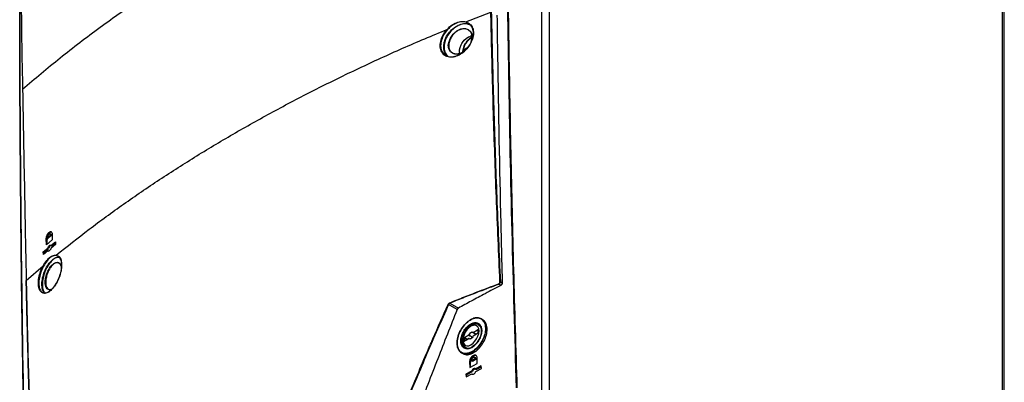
# Model space of a CAD drawing. Header units: millimetres. Extents: x 196 to 867, y -245 to 1107.
# Tile 11 of 79: x 711 to 867, y -146 to -89. Entities that reach past the tile are written whole.
import ezdxf

# ---------------------------------------------------------------- set-up
doc = ezdxf.new("R2010")
doc.units = ezdxf.units.MM

msp = doc.modelspace()

# ---------------------------------------------------------------- linework, layer by layer
at = {"color": 7, "linetype": 'Continuous', "lineweight": 25}
for p, q in [((795.22, -149.24), (795.22, 180.1)), ((867.06, 148.15), (867.06, -200.24)), ((867.42, -200.73), (867.42, 147.66)), ((793.99, -149.45), (793.99, -34.32)), ((781.92, -89.07), (785.9, -87.52)), ((781.4, -92.35), (781.67, -92.01)), ((781.67, -92.01), (781.99, -91.71)), ((781.67, -92.01), (781.67, -92.01)), ((781.99, -91.71), (782.34, -91.48)), ((782.34, -91.48), (782.53, -91.38)), ((782.53, -91.38), (782.71, -91.31)), ((782.71, -91.31), (782.87, -91.27)), ((780.93, -93.92), (780.94, -93.53)), ((780.94, -93.53), (781.02, -93.13)), ((781.02, -93.13), (781.18, -92.73)), ((781.18, -92.73), (781.28, -92.54)), ((781.28, -92.54), (781.4, -92.35)), ((781.69, -93.52), (781.72, -93.48)), ((780.95, -94.07), (780.93, -93.92)), ((716.02, -122.94), (715.52, -123.35)), ((715.52, -123.35), (715.63, -123.42)), ((716.14, -123.01), (715.63, -123.42)), ((716.06, -122.81), (715.93, -122.74)), ((716.14, -123.01), (716.02, -122.94)), ((716.24, -122.76), (716.26, -123.69)), ((714.83, -125.59), (715.55, -124.99)), ((714.95, -125.65), (715.67, -125.06)), ((715.32, -124.47), (715.3, -123.53)), ((715.42, -123.6), (715.3, -123.53)), ((716.26, -123.69), (715.32, -124.47)), ((715.43, -124.38), (715.42, -123.6)), ((715.67, -125.06), (715.55, -124.99)), ((716.05, -124.58), (716.78, -123.99)), ((716.05, -124.58), (716.17, -124.64)), ((716.78, -124.4), (716.06, -124.99)), ((716.17, -124.64), (716.78, -124.15)), ((716.78, -123.99), (716.78, -124.4)), ((714.84, -126), (714.83, -125.59)), ((714.83, -125.59), (714.95, -125.65)), ((715.56, -125.41), (714.84, -126)), ((714.96, -125.9), (714.95, -125.65)), ((715.56, -125.41), (715.68, -125.47)), ((712.12, -130.11), (714.81, -127.81)), ((712.12, -130.11), (712.12, -130.11)), ((787.46, -130.91), (787.14, -130.73)), ((787.41, -130.34), (787.69, -130.5)), ((780.52, -134.76), (779.16, -133.96)), ((779.39, -133.74), (780.73, -134.52)), ((783.21, -137.09), (783.08, -137.15)), ((783.56, -137.01), (783.21, -137.09)), ((783.71, -137), (783.56, -137.01)), ((783.93, -137.04), (783.71, -137)), ((784.12, -137.14), (783.93, -137.04)), ((784.29, -137.39), (783.97, -137.2)), ((784.58, -136.33), (784.38, -136.22)), ((781.69, -139.17), (782.38, -138.77)), ((782.4, -138.81), (781.72, -139.21)), ((783.08, -138.37), (783.77, -137.97)), ((783.77, -138.57), (783.08, -138.97)), ((783.09, -138.41), (783.54, -138.69)), ((783.09, -138.41), (783.09, -138.41)), ((783.77, -138.55), (783.09, -138.95)), ((783.79, -138.01), (783.1, -138.41)), ((783.8, -138.01), (783.8, -138.5)), ((783.81, -138), (783.81, -138.49)), ((781.43, -140.12), (781.48, -140.39)), ((781.48, -140.39), (781.63, -140.7)), ((781.65, -139.74), (781.65, -139.25)), ((781.69, -139.25), (781.72, -139.21)), ((781.69, -139.25), (781.69, -139.74)), ((782.38, -139.37), (781.69, -139.77)), ((782.39, -139.36), (781.7, -139.75)), ((781.7, -139.75), (781.7, -139.75)), ((782.51, -139.4), (782.42, -139.36)), ((782.42, -139.36), (782.47, -139.39)), ((781.25, -141.62), (781.45, -141.74)), ((781.63, -140.7), (781.91, -140.94)), ((781.9, -140.78), (782.22, -140.96)), ((782.52, -143.03), (782.55, -143.97)), ((782.64, -143.1), (782.52, -143.03)), ((782.55, -143.97), (783.73, -143.33)), ((783.43, -142.54), (782.8, -142.88)), ((782.92, -142.95), (782.8, -142.88)), ((783.45, -142.4), (783.32, -142.33)), ((783.43, -142.54), (783.55, -142.61)), ((784.38, -143.7), (783.48, -144.19)), ((783.73, -143.33), (783.71, -142.39)), ((784.39, -144.12), (784.38, -143.7)), ((782.84, -144.53), (781.94, -145.01)), ((781.94, -145.01), (781.95, -145.43)), ((782.06, -145.08), (781.94, -145.01)), ((781.95, -145.43), (782.85, -144.94)), ((782.06, -145.08), (782.96, -144.6)), ((782.07, -145.37), (782.06, -145.08)), ((782.96, -144.6), (782.84, -144.53)), ((782.85, -144.94), (782.97, -145.01)), ((783.48, -144.19), (783.59, -144.25)), ((783.49, -144.6), (784.39, -144.12)), ((783.59, -144.25), (784.38, -143.83))]:
    msp.add_line(p, q, dxfattribs=at)
at = {"color": 8, "linetype": 'Continuous', "lineweight": 25}
for p, q in [((781.65, -93.73), (781.65, -93.52)), ((781.69, -93.44), (782.2, -93.15)), ((781.69, -93.52), (781.69, -93.7)), ((781.82, -93.6), (781.69, -93.52)), ((782.12, -93.25), (781.72, -93.48)), ((781.72, -93.48), (781.86, -93.57)), ((783.79, -138.01), (783.81, -138.01)), ((783.8, -138.02), (783.79, -138.01)), ((782.13, -139.5), (781.69, -139.25)), ((781.7, -139.75), (781.69, -139.74)), ((781.69, -139.74), (781.71, -139.75)), ((781.72, -139.21), (782.18, -139.48)), ((782.51, -139.4), (782.42, -139.36))]:
    msp.add_line(p, q, dxfattribs=at)
at = {"color": 7, "linetype": 'Continuous', "lineweight": 25, "flags": 128}
for points in [[(781.69, -93.71), (781.13, -94.04), (780.48, -94.19), (779.91, -94.12), (779.47, -93.82), (779.21, -93.35), (779.13, -92.78), (779.2, -92.33), (779.46, -91.65), (779.9, -91.01), (780.48, -90.51), (781.13, -90.2), (781.76, -90.12), (782.3, -90.27), (782.7, -90.64), (782.9, -91.15), (782.92, -91.31), (782.92, -91.31)], [(782.73, -137.4), (782.4, -137.64), (782.09, -137.96), (781.83, -138.35), (781.63, -138.77), (781.5, -139.2), (781.46, -139.61), (781.5, -139.96), (781.63, -140.24), (781.83, -140.43), (782.09, -140.51), (782.4, -140.48), (782.73, -140.34), (783.06, -140.1), (783.37, -139.78), (783.63, -139.39), (783.83, -138.97), (783.96, -138.54), (784.01, -138.13), (783.96, -137.78), (783.83, -137.5), (783.63, -137.31), (783.37, -137.23), (783.06, -137.26), (782.73, -137.4)], [(782.38, -138.77), (782.45, -138.65), (782.53, -138.53), (782.63, -138.44), (782.73, -138.37), (782.83, -138.32), (782.93, -138.31), (783.01, -138.32), (783.08, -138.37)], [(783.08, -138.97), (783.01, -139.09), (782.93, -139.21), (782.83, -139.3), (782.73, -139.37), (782.63, -139.42), (782.53, -139.43), (782.45, -139.42), (782.38, -139.37)], [(783.09, -138.41), (783.02, -138.37), (782.94, -138.35), (782.85, -138.36), (782.75, -138.41), (782.66, -138.48), (782.57, -138.57), (782.49, -138.67), (782.42, -138.79)], [(783.07, -138.97), (783.07, -138.96), (783.08, -138.96), (783.08, -138.96), (783.08, -138.97)], [(782.66, -143.91), (782.65, -143.57), (782.64, -143.1)]]:
    msp.add_lwpolyline(points, dxfattribs=at)
at = {"color": 8, "linetype": 'Continuous', "lineweight": 25, "flags": 128}
for points in [[(783.98, -137.2), (784.13, -137.33), (784.29, -137.59), (784.38, -137.94), (784.38, -138.35), (784.29, -138.79), (784.13, -139.24), (783.89, -139.68), (783.6, -140.08), (783.27, -140.42), (782.92, -140.67)], [(782.42, -139.35), (782.42, -139.36), (782.42, -139.36)]]:
    msp.add_lwpolyline(points, dxfattribs=at)
at = {"color": 8, "linetype": 'Continuous', "lineweight": 25}
for centre, radius, start, end in [((784.14, -93.97), 2.68, 117.2677, 177.3113), ((783.1, -138.39), 0.0286, 139.5444, 220.8388), ((783.1, -138.96), 0.0165, 125.1375, 186.1747), ((783.09, -138.4), 0.0165, 250.7643, 306.7981), ((783.78, -138.57), 0.0166, 126.0988, 186.0871), ((783.82, -138.01), 0.016, 112.8796, 175.8002), ((783.82, -138.5), 0.0166, 113.9004, 173.9858), ((781.71, -139.76), 0.0165, 125.1375, 186.1747), ((782.32, -139.86), 1.01, 245.4191, 306.7576), ((782.4, -139.37), 0.016, 124.1966, 187.1156)]:
    msp.add_arc(centre, radius, start, end, dxfattribs=at)
at = {"color": 7, "linetype": 'Continuous', "lineweight": 25}
for centre, radius, start, end in [((781.67, -93.57), 0.0515, 63.854, 117.3007), ((781.75, -93.44), 0.0515, 182.6952, 236.15), ((711.54, -99.38), 0.0207, 126.7163, 178.3045), ((787.21, -130.66), 0.0966, 182.49, 223.6524), ((787.37, -130.41), 0.0822, 66.7163, 110.9495), ((779.05, -134.13), 0.196, 57.8181, 76.4462), ((779.46, -133.67), 0.092, 182.8119, 226.1782), ((782.31, -138.98), 0.217, 60.1284, 72.3121), ((782.43, -138.77), 0.0515, 182.6952, 236.15), ((782.38, -138.77), 0.0521, 302.0659, 334.5756), ((783.1, -138.98), 0.0333, 119.9973, 154.9956), ((783.13, -138.37), 0.0515, 182.6952, 236.15), ((783.1, -138.38), 0.0333, 225.3024, 238.5005), ((783.82, -137.97), 0.0515, 182.6952, 236.15), ((781.67, -139.3), 0.0515, 63.854, 117.3007), ((781.67, -139.78), 0.0515, 63.854, 117.3007), ((781.75, -139.17), 0.0515, 182.6952, 236.15), ((782.41, -139.39), 0.034, 67.3885, 148.7083), ((782.4, -139.38), 0.0333, 61.5646, 119.9973)]:
    msp.add_arc(centre, radius, start, end, dxfattribs=at)
for centre, major_axis, ratio, start_param, end_param in [((781.69, -93.5), (0.0333, 0.0577), 0.578085, 0.785926, 2.355504), ((783.77, -138.03), (0.0334, 0.0578), 0.576679, 5.498315, 7.067893), ((783.77, -138.52), (0.0333, 0.0577), 0.578085, 3.927518, 5.497097), ((781.69, -139.22), (0.0333, 0.0577), 0.578085, 0.785926, 2.355504), ((781.69, -139.71), (0.0334, 0.0578), 0.576679, 2.356722, 3.926301)]:
    msp.add_ellipse(centre, major_axis=major_axis, ratio=ratio, start_param=start_param, end_param=end_param, dxfattribs=at)
at = {"color": 8, "linetype": 'Continuous', "lineweight": 25}
for start_param, end_param in [(4.565056, 4.613851), (1.651612, 1.689936)]:
    msp.add_ellipse((784.31, -139.57), major_axis=(11.7, -7.22), ratio=0.026156, start_param=start_param, end_param=end_param, dxfattribs=at)
at = {"color": 7, "linetype": 'Continuous', "lineweight": 25}
for points, knots in [([(789.96, -147.17), (789.72, -138.87), (789.23, -122.29), (788.72, -97.52), (788.49, -80.68), (788.39, -70.55), (788.31, -62.52), (788.23, -49.06), (788.23, -37.17), (788.23, -31.36)], [0, 0, 0, 0, 0.213269, 0.426541, 0.639809, 0.649744, 0.689484, 0.848445, 1, 1, 1, 1]), ([(788.3, -31.36), (788.3, -38.26), (788.3, -52.06), (788.45, -72.07), (788.7, -91.34), (789.03, -109.9), (789.47, -128.5), (789.84, -140.94), (790.03, -147.17)], [0, 0, 0, 0, 0.180091, 0.360191, 0.520132, 0.680073, 0.840036, 1, 1, 1, 1]), ([(785.3, -57.24), (782.4, -58.38), (776.62, -60.65), (768.26, -64.31), (760.14, -68.14), (752.29, -72.17), (744.71, -76.37), (737.43, -80.75), (730.45, -85.28), (723.79, -89.97), (717.44, -94.81), (713.51, -98.15), (711.54, -99.82)], [0, 0, 0, 0, 0.100013, 0.199862, 0.299712, 0.399716, 0.499806, 0.599806, 0.69988, 0.799952, 0.89994, 1, 1, 1, 1]), ([(711.21, -69.73), (711.23, -75.69), (711.27, -82.36), (711.39, -91.88), (711.46, -95.78), (711.52, -98.99), (711.53, -99.36)], [0, 0, 0, 0, 0.605888, 0.677171, 0.962307, 1, 1, 1, 1]), ([(711.08, -75.9), (711.08, -82.8), (711.08, -96.6), (711.18, -111.13), (711.28, -121.45), (711.44, -135.67), (711.81, -159.74), (712.36, -181.24), (712.64, -191.8)], [0, 0, 0, 0, 0.180095, 0.360191, 0.377735, 0.447914, 0.728634, 1, 1, 1, 1]), ([(712.64, -191.84), (712.47, -185.61), (712.14, -173.15), (711.75, -154.52), (711.44, -135.95), (711.22, -116.65), (711.08, -96.64), (711.08, -82.84), (711.08, -75.94)], [0, 0, 0, 0, 0.159941, 0.319882, 0.479846, 0.639809, 0.819901, 1, 1, 1, 1]), ([(787.34, -130.34), (787.24, -128.1), (786.94, -121.39), (786.51, -110.24), (786.14, -98.21), (785.97, -90.65), (785.9, -87.52)], [0, 0, 0, 0, 0.155795, 0.467388, 0.779009, 1, 1, 1, 1]), ([(785.96, -87.52), (786.03, -90.65), (786.2, -98.21), (786.57, -110.24), (787, -121.39), (787.3, -128.1), (787.41, -130.34)], [0, 0, 0, 0, 0.220991, 0.532584, 0.844205, 1, 1, 1, 1]), ([(781.92, -89.07), (782.15, -89.17), (782.62, -89.36), (783.05, -90.02), (783.19, -90.86), (783.02, -91.8), (782.58, -92.74), (781.9, -93.59), (781.07, -94.24), (780.16, -94.64), (779.29, -94.72), (778.55, -94.46), (778.04, -93.9), (777.81, -93.11), (777.88, -92.19), (778.24, -91.23), (778.66, -90.6), (778.93, -90.3), (778.96, -90.27)], [0, 0, 0, 0, 0.066621, 0.133272, 0.199094, 0.264013, 0.328703, 0.393922, 0.460152, 0.527401, 0.595215, 0.662919, 0.729933, 0.79601, 0.861294, 0.926213, 0.991316, 1, 1, 1, 1]), ([(778.96, -90.27), (778.96, -90.27), (779.2, -90), (779.75, -89.52), (780.65, -89.08), (781.39, -88.97), (781.79, -89.04), (781.92, -89.07), (781.92, -89.07)], [0, 0, 0, 0, 0.000005, 0.285079, 0.570059, 0.857551, 0.999995, 1, 1, 1, 1]), ([(781.93, -89.14), (781.8, -89.11), (781.41, -89.04), (780.68, -89.15), (779.78, -89.57), (779.27, -90.06), (779.01, -90.31)], [0, 0, 0, 0, 0.142456, 0.429964, 0.714946, 1, 1, 1, 1]), ([(786.86, -88.02), (786.89, -90.22), (787.05, -101.22), (787.32, -115.38), (787.62, -127.37), (787.69, -130.5)], [0, 0, 0, 0, 0.155857, 0.779292, 1, 1, 1, 1]), ([(716.88, -126.1), (718.61, -124.73), (722.06, -121.98), (727.55, -117.99), (733.25, -114.1), (739.18, -110.32), (745.32, -106.66), (751.66, -103.12), (758.2, -99.7), (764.93, -96.42), (771.83, -93.25), (776.58, -91.26), (778.96, -90.27)], [0, 0, 0, 0, 0.100003, 0.200035, 0.300159, 0.400217, 0.50023, 0.600324, 0.700383, 0.800282, 0.900117, 1, 1, 1, 1]), ([(779.01, -90.31), (778.79, -90.58), (778.54, -90.89), (778.2, -91.53), (777.95, -92.2), (777.88, -93.11), (778.1, -93.89), (778.61, -94.44), (779.33, -94.69), (780.2, -94.62), (781.09, -94.23), (781.92, -93.58), (782.58, -92.75), (783.01, -91.83), (783.18, -90.9), (783.04, -90.07), (782.62, -89.43), (782.16, -89.23), (781.93, -89.14)], [0, 0, 0, 0, 0.065679, 0.07378, 0.13869, 0.203965, 0.270037, 0.33705, 0.404761, 0.472556, 0.540344, 0.606086, 0.671305, 0.735989, 0.800899, 0.866714, 0.933364, 1, 1, 1, 1]), ([(778.4, -93.19), (778.41, -92.9), (778.44, -92.3), (778.84, -91.36), (779.45, -90.5), (780.25, -89.82), (781.12, -89.4), (781.96, -89.26), (782.39, -89.43), (782.59, -89.5)], [0, 0, 0, 0, 0.142584, 0.287525, 0.43264, 0.579238, 0.728137, 0.879266, 1, 1, 1, 1]), ([(782.69, -89.59), (782.47, -89.51), (782.01, -89.33), (781.15, -89.46), (780.28, -89.88), (779.5, -90.55), (778.9, -91.39), (778.51, -92.32), (778.48, -92.9), (778.46, -93.19)], [0, 0, 0, 0, 0.138372, 0.286504, 0.432438, 0.576099, 0.718289, 0.860298, 1, 1, 1, 1]), ([(782.91, -91.35), (782.91, -91.3), (782.88, -91.06), (782.72, -90.66), (782.32, -90.3), (781.78, -90.15), (781.15, -90.23), (780.51, -90.53), (779.93, -91.03), (779.49, -91.66), (779.25, -92.27), (779.18, -92.85), (779.24, -93.37), (779.51, -93.84), (779.95, -94.13), (780.52, -94.21), (781.13, -94.08), (781.51, -93.82), (781.69, -93.71)], [0, 0, 0, 0, 0.016959, 0.081571, 0.150152, 0.218254, 0.287397, 0.356933, 0.426068, 0.494123, 0.56103, 0.606517, 0.66845, 0.734876, 0.802102, 0.870417, 0.93965, 1, 1, 1, 1]), ([(782.91, -91.48), (782.87, -91.51), (782.76, -91.56), (782.55, -91.7), (782.27, -91.94), (781.97, -92.29), (781.72, -92.69), (781.53, -93.12), (781.41, -93.52), (781.39, -93.77), (781.39, -93.89)], [0, 0, 0, 0, 0.052977, 0.132918, 0.282295, 0.431248, 0.579828, 0.728522, 0.877827, 1, 1, 1, 1]), ([(782.92, -91.31), (782.93, -91.46), (782.94, -91.77), (782.82, -92.1), (782.76, -92.26)], [0, 0, 0, 0, 0.509883, 1, 1, 1, 1]), ([(782.77, -92.25), (782.82, -92.1), (782.93, -91.79), (782.92, -91.5), (782.91, -91.35)], [0, 0, 0, 0, 0.467909, 1, 1, 1, 1]), ([(779.01, -94.55), (778.84, -94.39), (778.51, -94.05), (778.43, -93.49), (778.4, -93.19)], [0, 0, 0, 0, 0.4728366, 1, 1, 1, 1]), ([(778.46, -93.19), (778.46, -93.2), (778.47, -93.5), (778.54, -93.77), (778.75, -94.23), (778.92, -94.4), (779.09, -94.57)], [0, 0, 0, 0, 0.0120497, 0.5092101, 0.511845, 1, 1, 1, 1]), ([(711.52, -99.38), (711.52, -99.48), (711.52, -99.62), (711.53, -99.76), (711.53, -99.79)], [0, 0, 0, 0, 0.783144, 1, 1, 1, 1]), ([(711.53, -99.36), (711.53, -99.39), (711.53, -99.52), (711.53, -99.68), (711.54, -99.8), (711.54, -99.82)], [0, 0, 0, 0, 0.178925, 0.894627, 1, 1, 1, 1]), ([(711.54, -99.82), (711.59, -102.5), (711.69, -107.87), (711.84, -115.92), (711.98, -123.33), (712.08, -128.06), (712.12, -130.11)], [0, 0, 0, 0, 0.26583, 0.531661, 0.797492, 1, 1, 1, 1]), ([(715.3, -123.53), (715.3, -123.46), (715.31, -123.3), (715.38, -123.03), (715.5, -122.79), (715.65, -122.57), (715.81, -122.43), (715.97, -122.36), (716.1, -122.39), (716.2, -122.5), (716.24, -122.64), (716.24, -122.74), (716.24, -122.76)], [0, 0, 0, 0, 0.1056637, 0.2112909, 0.3178982, 0.4261703, 0.5357154, 0.6455658, 0.7546127, 0.8621325, 0.9681069, 1, 1, 1, 1]), ([(716.21, -122.48), (716.18, -122.46), (716.12, -122.42), (715.98, -122.46), (715.82, -122.58), (715.67, -122.77), (715.54, -123.01), (715.45, -123.28), (715.42, -123.48), (715.42, -123.58), (715.42, -123.6)], [0, 0, 0, 0, 0.0895521, 0.2317496, 0.376055, 0.5219141, 0.6680385, 0.8129458, 0.9556856, 1, 1, 1, 1]), ([(715.52, -123.35), (715.52, -123.31), (715.52, -123.23), (715.55, -123.12), (715.59, -123.01), (715.66, -122.89), (715.75, -122.8), (715.81, -122.75), (715.88, -122.73), (715.93, -122.73), (715.98, -122.77), (716.01, -122.83), (716.02, -122.89), (716.02, -122.94)], [0, 0, 0, 0, 0.119549, 0.183486, 0.250084, 0.374877, 0.499653, 0.569405, 0.634404, 0.749734, 0.814194, 0.877447, 1, 1, 1, 1]), ([(716.06, -122.81), (716.06, -122.81), (716.08, -122.82), (716.11, -122.87), (716.14, -122.94), (716.14, -122.99), (716.14, -123.01)], [0, 0, 0, 0, 0.012778, 0.445464, 0.871847, 1, 1, 1, 1]), ([(715.55, -124.99), (715.57, -124.94), (715.6, -124.83), (715.69, -124.69), (715.79, -124.58), (715.89, -124.51), (715.98, -124.51), (716.03, -124.54), (716.05, -124.57), (716.05, -124.58)], [0, 0, 0, 0, 0.161543, 0.323015, 0.486158, 0.650437, 0.814196, 0.976015, 1, 1, 1, 1]), ([(716.06, -124.99), (716.04, -125.04), (716.01, -125.15), (715.92, -125.3), (715.82, -125.4), (715.72, -125.47), (715.63, -125.47), (715.58, -125.44), (715.56, -125.41), (715.56, -125.41)], [0, 0, 0, 0, 0.161465, 0.32286, 0.485894, 0.650123, 0.813942, 0.975878, 1, 1, 1, 1]), ([(716.07, -124.59), (716.06, -124.59), (716.01, -124.58), (715.93, -124.63), (715.83, -124.73), (715.74, -124.87), (715.69, -124.99), (715.67, -125.05), (715.67, -125.06)], [0, 0, 0, 0, 0.124584, 0.331898, 0.541935, 0.753165, 0.963448, 1, 1, 1, 1]), ([(716.88, -126.1), (717.05, -126.16), (717.38, -126.27), (717.68, -126.85), (717.78, -127.66), (717.68, -128.63), (717.37, -129.65), (716.91, -130.62), (716.32, -131.43), (715.68, -131.99), (715.07, -132.22), (714.55, -132.09), (714.19, -131.63), (714.02, -130.88), (714.06, -129.95), (714.3, -128.94), (714.59, -128.21), (714.78, -127.86), (714.81, -127.81)], [0, 0, 0, 0, 0.065695, 0.131411, 0.196595, 0.261503, 0.326685, 0.392588, 0.459405, 0.526987, 0.594838, 0.662269, 0.728724, 0.794097, 0.85882, 0.923647, 0.989268, 1, 1, 1, 1]), ([(714.87, -127.85), (714.72, -128.17), (714.54, -128.53), (714.31, -129.24), (714.14, -129.96), (714.1, -130.87), (714.27, -131.61), (714.62, -132.07), (715.13, -132.19), (715.53, -132.04), (715.94, -131.78), (716.35, -131.41), (716.93, -130.61), (717.39, -129.66), (717.68, -128.65), (717.79, -127.69), (717.68, -126.9), (717.39, -126.33), (717.06, -126.22), (716.9, -126.16)], [0, 0, 0, 0, 0.066631, 0.076356, 0.141181, 0.205898, 0.271261, 0.33771, 0.405144, 0.472755, 0.473008, 0.540602, 0.60743, 0.673338, 0.73852, 0.803422, 0.868597, 0.934304, 1, 1, 1, 1]), ([(714.61, -130.93), (714.61, -130.92), (714.6, -130.62), (714.65, -129.97), (714.91, -128.95), (715.34, -127.98), (715.9, -127.16), (716.53, -126.6), (717.06, -126.36), (717.31, -126.45), (717.4, -126.48)], [0, 0, 0, 0, 0.006542, 0.15462, 0.303977, 0.455917, 0.610535, 0.766661, 0.922434, 1, 1, 1, 1]), ([(717.43, -126.54), (717.34, -126.51), (717.09, -126.42), (716.56, -126.66), (715.95, -127.21), (715.4, -128.02), (714.98, -128.98), (714.71, -130), (714.69, -130.62), (714.68, -130.93)], [0, 0, 0, 0, 0.081408, 0.236542, 0.392045, 0.546054, 0.697388, 0.846132, 1, 1, 1, 1]), ([(714.81, -127.81), (714.81, -127.81), (714.98, -127.5), (715.36, -126.92), (716, -126.32), (716.52, -126.1), (716.8, -126.09), (716.88, -126.1), (716.88, -126.1)], [0, 0, 0, 0, 0.000005, 0.288178, 0.576333, 0.864826, 0.999995, 1, 1, 1, 1]), ([(716.9, -126.16), (716.82, -126.16), (716.55, -126.15), (716.04, -126.39), (715.41, -126.97), (715.05, -127.55), (714.87, -127.85)], [0, 0, 0, 0, 0.135158, 0.42364, 0.711807, 1, 1, 1, 1]), ([(715.14, -130.63), (715.14, -130.46), (715.13, -130.08), (715.22, -129.64), (715.36, -129.14), (715.55, -128.64), (715.93, -127.99), (716.37, -127.51), (716.81, -127.25), (717.22, -127.23), (717.52, -127.47), (717.69, -127.75), (717.71, -127.96), (717.71, -127.98)], [0, 0, 0, 0, 0.084597, 0.197867, 0.199219, 0.315298, 0.431504, 0.546543, 0.659925, 0.771542, 0.882141, 0.992911, 1, 1, 1, 1]), ([(717.71, -127.98), (717.66, -127.82), (717.55, -127.51), (717.23, -127.3), (716.84, -127.31), (716.41, -127.56), (715.98, -128.03), (715.61, -128.67), (715.34, -129.4), (715.21, -130.09), (715.22, -130.46), (715.22, -130.62)], [0, 0, 0, 0, 0.110111, 0.221637, 0.334212, 0.448587, 0.564651, 0.681894, 0.798993, 0.914575, 1, 1, 1, 1]), ([(712.12, -130.11), (712.19, -133.24), (712.35, -140.79), (712.71, -152.83), (713.12, -163.99), (713.41, -170.72), (713.51, -172.96)], [0, 0, 0, 0, 0.220386, 0.532221, 0.844084, 1, 1, 1, 1]), ([(713.52, -172.99), (713.42, -170.75), (713.13, -164.03), (712.72, -152.87), (712.36, -140.83), (712.19, -133.27), (712.12, -130.14)], [0, 0, 0, 0, 0.155916, 0.467751, 0.779614, 1, 1, 1, 1]), ([(714.97, -132.09), (714.88, -131.96), (714.68, -131.69), (714.63, -131.2), (714.61, -130.93)], [0, 0, 0, 0, 0.451267, 1, 1, 1, 1]), ([(714.68, -130.93), (714.71, -131.19), (714.76, -131.7), (714.97, -131.98), (715.07, -132.11)], [0, 0, 0, 0, 0.520271, 1, 1, 1, 1]), ([(716.16, -131.53), (716.09, -131.57), (715.87, -131.67), (715.56, -131.59), (715.29, -131.3), (715.17, -130.93), (715.15, -130.68), (715.14, -130.63)], [0, 0, 0, 0, 0.137979, 0.403717, 0.672761, 0.933013, 1, 1, 1, 1]), ([(715.22, -130.62), (715.22, -130.67), (715.24, -130.91), (715.36, -131.28), (715.63, -131.56), (715.92, -131.64), (716.12, -131.54), (716.18, -131.51)], [0, 0, 0, 0, 0.068043, 0.334063, 0.60897, 0.880549, 1, 1, 1, 1]), ([(779.36, -133.67), (780.14, -133.36), (781.68, -132.74), (784.26, -131.74), (786.08, -131.05), (787.11, -130.67)], [0, 0, 0, 0, 0.302445, 0.604849, 1, 1, 1, 1]), ([(787.14, -130.73), (786.11, -131.12), (784.29, -131.8), (781.71, -132.8), (780.16, -133.42), (779.39, -133.74)], [0, 0, 0, 0, 0.39515, 0.697555, 1, 1, 1, 1]), ([(787.46, -130.91), (786.63, -131.35), (785.07, -132.18), (782.83, -133.38), (781.41, -134.15), (780.73, -134.52)], [0, 0, 0, 0, 0.366236, 0.693363, 1, 1, 1, 1]), ([(787.11, -130.67), (787.13, -130.66), (787.18, -130.64), (787.25, -130.58), (787.3, -130.5), (787.34, -130.42), (787.34, -130.36), (787.34, -130.34)], [0, 0, 0, 0, 0.166881, 0.378097, 0.585597, 0.792807, 1, 1, 1, 1]), ([(787.41, -130.34), (787.4, -130.37), (787.4, -130.43), (787.36, -130.53), (787.29, -130.62), (787.22, -130.69), (787.16, -130.72), (787.14, -130.73)], [0, 0, 0, 0, 0.2076985, 0.4153764, 0.6229854, 0.8337848, 1, 1, 1, 1]), ([(787.69, -130.5), (787.69, -130.54), (787.69, -130.6), (787.65, -130.71), (787.59, -130.8), (787.52, -130.87), (787.47, -130.9), (787.46, -130.91)], [0, 0, 0, 0, 0.214357, 0.428727, 0.642833, 0.856919, 1, 1, 1, 1]), ([(772.35, -149.56), (773.46, -146.95), (774.9, -143.54), (777.15, -138.34), (778.3, -135.75), (779.1, -133.94)], [0, 0, 0, 0, 0.500229, 0.650652, 1, 1, 1, 1]), ([(779.16, -133.96), (778.01, -136.55), (775.73, -141.74), (773.52, -146.97), (772.41, -149.59)], [0, 0, 0, 0, 0.4997701, 1, 1, 1, 1]), ([(779.1, -133.94), (779.12, -133.9), (779.16, -133.83), (779.25, -133.73), (779.33, -133.69), (779.36, -133.67)], [0, 0, 0, 0, 0.323195, 0.646272, 1, 1, 1, 1]), ([(779.39, -133.74), (779.36, -133.75), (779.29, -133.78), (779.21, -133.87), (779.17, -133.93), (779.16, -133.96)], [0, 0, 0, 0, 0.354356, 0.677378, 1, 1, 1, 1]), ([(780.52, -134.76), (779.5, -137.36), (777.42, -142.66), (775.36, -147.98), (774.3, -150.69)], [0, 0, 0, 0, 0.4889593, 1, 1, 1, 1]), ([(780.73, -134.52), (780.7, -134.54), (780.64, -134.57), (780.57, -134.66), (780.54, -134.73), (780.52, -134.76)], [0, 0, 0, 0, 0.328137, 0.656289, 1, 1, 1, 1]), ([(780.53, -140.15), (780.55, -139.85), (780.58, -139.24), (780.95, -138.25), (781.52, -137.35), (782.23, -136.62), (783.01, -136.15), (783.77, -135.99), (784.42, -136.17), (784.89, -136.65), (785.1, -137.3), (785.12, -138.06), (784.95, -138.91), (784.52, -139.88), (783.9, -140.74), (783.16, -141.39), (782.38, -141.77), (781.64, -141.82), (781.05, -141.55), (780.63, -140.99), (780.56, -140.43), (780.53, -140.15)], [0, 0, 0, 0, 0.053355, 0.107011, 0.160625, 0.214227, 0.267857, 0.321541, 0.375283, 0.42906, 0.482831, 0.516543, 0.570165, 0.623789, 0.677391, 0.731002, 0.784654, 0.838362, 0.892115, 0.945888, 1, 1, 1, 1]), ([(780.53, -140.11), (780.53, -140.11), (780.54, -140.4), (780.64, -140.93), (780.91, -141.3), (781.23, -141.58), (781.63, -141.76), (782.35, -141.7), (783.12, -141.33), (783.85, -140.69), (784.46, -139.84), (784.89, -138.89), (785.05, -138.06), (785.03, -137.3), (784.82, -136.67), (784.36, -136.19), (783.72, -136.02), (782.97, -136.18), (782.2, -136.64), (781.5, -137.35), (780.95, -138.24), (780.58, -139.21), (780.55, -139.81), (780.53, -140.11)], [0, 0, 0, 0, 0.000362, 0.054097, 0.107831, 0.10789, 0.161644, 0.215353, 0.269005, 0.322616, 0.376217, 0.429839, 0.48346, 0.517172, 0.570942, 0.624719, 0.678463, 0.732147, 0.785777, 0.839379, 0.892992, 0.946647, 1, 1, 1, 1]), ([(783.38, -140.37), (783.2, -140.52), (782.84, -140.81), (782.28, -141), (781.77, -140.96), (781.38, -140.69), (781.15, -140.22), (781.1, -139.59), (781.23, -138.89), (781.55, -138.19), (782, -137.57), (782.54, -137.1), (783.1, -136.83), (783.64, -136.79), (783.91, -136.95), (784.05, -137.03)], [0, 0, 0, 0, 0.0756446, 0.1527148, 0.229899, 0.3069131, 0.3839953, 0.4608515, 0.5378036, 0.6146379, 0.6916269, 0.7686314, 0.8457491, 0.9228745, 1, 1, 1, 1]), ([(784.05, -137.09), (784.05, -137.09), (783.94, -136.99), (783.65, -136.86), (783.13, -136.89), (782.58, -137.16), (782.05, -137.62), (781.61, -138.23), (781.3, -138.91), (781.17, -139.6), (781.22, -140.21), (781.45, -140.67), (781.83, -140.94), (782.33, -140.98), (782.87, -140.78), (783.23, -140.52), (783.4, -140.36), (783.4, -140.36)], [0, 0, 0, 0, 0.000002, 0.077127, 0.154254, 0.23137, 0.308374, 0.385359, 0.462194, 0.539144, 0.616003, 0.693085, 0.770102, 0.847287, 0.924357, 0.999998, 1, 1, 1, 1]), ([(782.79, -137.28), (782.72, -137.31), (782.55, -137.42), (782.27, -137.67), (781.97, -138.02), (781.72, -138.42), (781.53, -138.84), (781.41, -139.28), (781.36, -139.7), (781.4, -140.08), (781.51, -140.39), (781.68, -140.64), (781.83, -140.73), (781.9, -140.77)], [0, 0, 0, 0, 0.053153, 0.152473, 0.251512, 0.350302, 0.449169, 0.548442, 0.648556, 0.749865, 0.841302, 0.928442, 1, 1, 1, 1]), ([(781.47, -141.7), (781.59, -141.78), (781.91, -141.96), (782.58, -141.88), (783.36, -141.51), (784.1, -140.86), (784.73, -140), (785.15, -139.03), (785.34, -138.06), (785.26, -137.21), (785, -136.61), (784.68, -136.43), (784.56, -136.37)], [0, 0, 0, 0, 0.072395, 0.179935, 0.287444, 0.394862, 0.502168, 0.609387, 0.716584, 0.823838, 0.931203, 1, 1, 1, 1]), ([(783.98, -137.22), (783.94, -137.19), (783.83, -137.1), (783.58, -137.06), (783.26, -137.08), (782.99, -137.16), (782.83, -137.25), (782.79, -137.28)], [0, 0, 0, 0, 0.112642, 0.366041, 0.619364, 0.883834, 1, 1, 1, 1]), ([(784.05, -137.03), (784.15, -137.16), (784.37, -137.41), (784.47, -138.01), (784.38, -138.69), (784.12, -139.4), (783.76, -139.98), (783.48, -140.26), (783.38, -140.37)], [0, 0, 0, 0, 0.178027, 0.356059, 0.53394, 0.71181, 0.889404, 1, 1, 1, 1]), ([(783.4, -140.36), (783.4, -140.36), (783.5, -140.26), (783.77, -139.97), (784.13, -139.41), (784.38, -138.72), (784.46, -138.04), (784.36, -137.47), (784.17, -137.2), (784.05, -137.09), (784.05, -137.09)], [0, 0, 0, 0, 0.000005, 0.11059, 0.288177, 0.466046, 0.643932, 0.821967, 0.999995, 1, 1, 1, 1]), ([(783.8, -138.5), (783.8, -138.5), (783.8, -138.51), (783.8, -138.52), (783.8, -138.53), (783.79, -138.54), (783.78, -138.55), (783.78, -138.55), (783.77, -138.55)], [0, 0, 0, 0, 0.1618119, 0.3259048, 0.505048, 0.6925137, 0.8592838, 1, 1, 1, 1]), ([(783.8, -138.01), (783.8, -138.01), (783.8, -138.01), (783.8, -138.01), (783.8, -138.01)], [0, 0, 0, 0, 0.59101, 1, 1, 1, 1]), ([(781.7, -139.75), (781.7, -139.75), (781.7, -139.75), (781.7, -139.75), (781.7, -139.75)], [0, 0, 0, 0, 0.617896, 1, 1, 1, 1]), ([(783.71, -142.39), (783.7, -142.32), (783.68, -142.18), (783.57, -142.03), (783.42, -141.96), (783.23, -141.97), (783.02, -142.07), (782.83, -142.24), (782.67, -142.46), (782.56, -142.71), (782.52, -142.91), (782.52, -143.01), (782.52, -143.03)], [0, 0, 0, 0, 0.107447, 0.214891, 0.322408, 0.429965, 0.537478, 0.644887, 0.752175, 0.859381, 0.966578, 1, 1, 1, 1]), ([(783.63, -142.09), (783.6, -142.07), (783.52, -142.02), (783.34, -142.04), (783.14, -142.14), (782.95, -142.31), (782.79, -142.53), (782.68, -142.78), (782.64, -142.97), (782.64, -143.07), (782.64, -143.1)], [0, 0, 0, 0, 0.096548, 0.239956, 0.383307, 0.526518, 0.669568, 0.812508, 0.955437, 1, 1, 1, 1]), ([(782.8, -142.88), (782.8, -142.86), (782.8, -142.81), (782.82, -142.7), (782.88, -142.57), (782.96, -142.46), (783.04, -142.39), (783.12, -142.34), (783.2, -142.31), (783.27, -142.31), (783.33, -142.33), (783.38, -142.37), (783.42, -142.44), (783.43, -142.5), (783.43, -142.54)], [0, 0, 0, 0, 0.065017, 0.128466, 0.250119, 0.371008, 0.434537, 0.499944, 0.602383, 0.670611, 0.750043, 0.825972, 0.893012, 1, 1, 1, 1]), ([(782.92, -142.95), (783.02, -142.89), (783.23, -142.78), (783.44, -142.67), (783.55, -142.61)], [0, 0, 0, 0, 0.5, 1, 1, 1, 1]), ([(783.55, -142.61), (783.54, -142.57), (783.53, -142.49), (783.49, -142.43), (783.46, -142.41), (783.45, -142.41)], [0, 0, 0, 0, 0.429794, 0.859575, 1, 1, 1, 1]), ([(783.48, -144.19), (783.45, -144.16), (783.4, -144.11), (783.29, -144.1), (783.17, -144.13), (783.04, -144.22), (782.93, -144.35), (782.87, -144.46), (782.85, -144.52), (782.84, -144.53)], [0, 0, 0, 0, 0.161326, 0.322652, 0.483964, 0.64515, 0.806153, 0.966997, 1, 1, 1, 1]), ([(782.85, -144.94), (782.88, -144.97), (782.93, -145.02), (783.04, -145.03), (783.16, -144.99), (783.29, -144.91), (783.4, -144.78), (783.46, -144.67), (783.48, -144.61), (783.49, -144.6)], [0, 0, 0, 0, 0.161323, 0.322646, 0.483956, 0.645143, 0.80615, 0.966998, 1, 1, 1, 1]), ([(783.47, -144.18), (783.45, -144.18), (783.39, -144.17), (783.28, -144.2), (783.16, -144.29), (783.05, -144.41), (782.99, -144.52), (782.97, -144.58), (782.96, -144.6)], [0, 0, 0, 0, 0.130782, 0.337789, 0.544634, 0.751243, 0.957649, 1, 1, 1, 1])]:
    msp.add_open_spline(points, degree=3, knots=knots, dxfattribs=at)
for points in [[(781.93, -89.14), (781.93, -89.14), (781.92, -89.13), (781.92, -89.13), (781.91, -89.12), (781.91, -89.11), (781.91, -89.1), (781.91, -89.09), (781.91, -89.08), (781.92, -89.07), (781.92, -89.07)], [(778.96, -90.27), (778.96, -90.27), (778.97, -90.28), (778.98, -90.29), (779, -90.3), (779, -90.31), (779.01, -90.31)], [(716.9, -126.16), (716.9, -126.16), (716.89, -126.15), (716.88, -126.14), (716.88, -126.12), (716.88, -126.11), (716.88, -126.1)], [(714.81, -127.81), (714.81, -127.81), (714.81, -127.82), (714.82, -127.82), (714.83, -127.83), (714.83, -127.83), (714.84, -127.84), (714.85, -127.84), (714.86, -127.85), (714.87, -127.85), (714.87, -127.85)], [(712.12, -130.14), (712.12, -130.14), (712.11, -130.14), (712.11, -130.13), (712.11, -130.12), (712.12, -130.11), (712.12, -130.11)], [(712.12, -130.14), (712.12, -130.14), (712.11, -130.14), (712.11, -130.13), (712.11, -130.12), (712.12, -130.11), (712.12, -130.11)], [(784.05, -137.03), (784.04, -137.04), (784.04, -137.05), (784.04, -137.07), (784.04, -137.08), (784.05, -137.09), (784.05, -137.09)], [(783.38, -140.37), (783.38, -140.37), (783.37, -140.37), (783.37, -140.36), (783.38, -140.36), (783.38, -140.35), (783.38, -140.35), (783.39, -140.35), (783.39, -140.36), (783.4, -140.36), (783.4, -140.36)]]:
    msp.add_open_spline(points, degree=3, dxfattribs=at)
at = {"color": 8, "linetype": 'Continuous', "lineweight": 25}
msp.add_open_spline([(782.42, -138.79), (782.44, -138.8), (782.52, -138.85), (782.7, -138.96), (782.87, -139.07), (782.98, -139.14)], degree=3, knots=[0, 0, 0, 0, 0.084766, 0.423831, 1, 1, 1, 1], dxfattribs=at)

doc.saveas('drawing.dxf')
